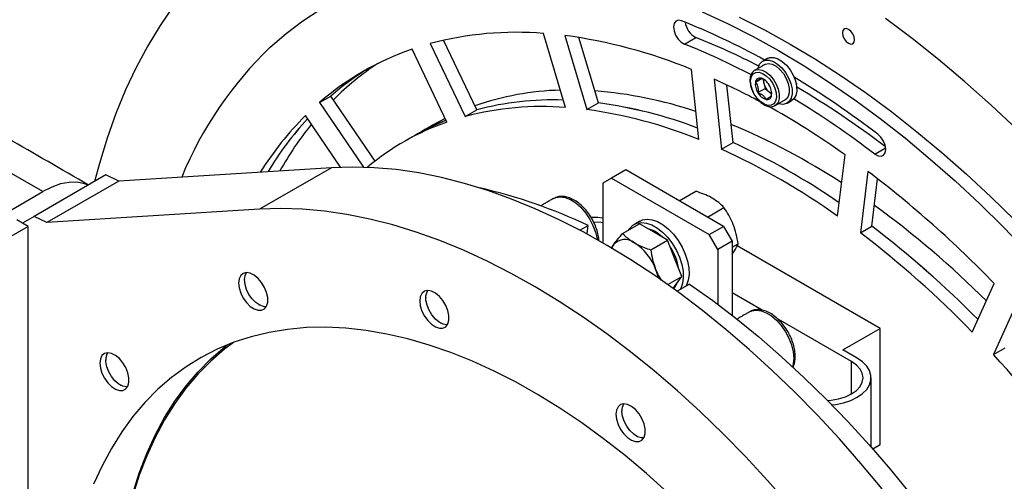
# Model space of a CAD drawing. Header units: millimetres. Extents: x 36 to 589, y 6 to 414.
# Tile 27 of 62: x 461.45 to 477.6, y 122.95 to 130.52. Entities that reach past the tile are written whole.
import ezdxf

# ---------------------------------------------------------------- set-up
doc = ezdxf.new("R2010")
doc.units = ezdxf.units.MM

msp = doc.modelspace()

# ---------------------------------------------------------------- linework, layer by layer
at = {"color": 7, "linetype": 'Continuous', "lineweight": 30}
for p, q in [((461.8237559, 127.7006236), (440.8757875, 139.7936283)), ((470.4044777, 129.07987), (470.0436041, 130.2942572)), ((470.3920209, 130.2597747), (470.7528945, 129.0453875)), ((470.9414563, 129.1542419), (470.6226674, 130.2270087)), ((472.3541232, 130.1180116), (472.542685, 130.226866)), ((468.1830537, 130.127896), (468.7571206, 128.9325714)), ((468.9456824, 129.0414259), (468.3981349, 130.1815317)), ((468.4579283, 128.8401829), (467.8838614, 130.0355074)), ((472.5902825, 128.5532066), (472.4671953, 129.703898)), ((472.8410925, 129.5448943), (472.9641798, 128.3942029)), ((473.1527416, 128.5030573), (473.051681, 129.4478304)), ((473.5184382, 129.4966064), (473.6202771, 129.5553967)), ((473.6403823, 129.5472873), (473.6567498, 129.4778937)), ((473.6567498, 129.4778937), (473.6772102, 129.391147)), ((466.3647284, 129.1582455), (466.5532902, 129.2670999)), ((467.2815194, 128.2014322), (466.5532902, 129.2670999)), ((473.5593591, 129.323113), (473.6772102, 129.391147)), ((473.6772102, 129.391147), (473.7436388, 129.3357926)), ((473.7436388, 129.3357926), (473.7841622, 129.3020248)), ((466.3647284, 129.1582455), (467.0877727, 128.1001652)), ((470.7528945, 129.0453875), (470.9414563, 129.1542419)), ((466.7130612, 128.0995851), (466.1351501, 128.945282)), ((468.7571206, 128.9325714), (468.9456824, 129.0414259)), ((468.4289972, 128.9004234), (468.2205208, 128.7879475)), ((472.9641798, 128.3942029), (473.1527416, 128.5030573)), ((474.8663839, 127.2960839), (474.9894711, 128.3046618)), ((475.4764405, 128.3155361), (475.6544282, 128.4182862)), ((462.8608458, 127.9727596), (461.6823345, 127.2924195)), ((463.0729778, 127.8731162), (462.8608458, 127.9727596)), ((466.5603019, 128.0921478), (463.0729778, 127.8731162)), ((466.5603019, 128.0921478), (465.3817906, 127.4118077)), ((471.3932676, 128.0549976), (471.1575654, 127.9189295)), ((472.996043, 127.129735), (471.3932676, 128.0549976)), ((475.3633684, 128.0319728), (475.2402811, 127.0233949)), ((463.0729778, 127.8731162), (461.8944665, 127.1927761)), ((471.1575654, 127.9189295), (471.016144, 127.8372622)), ((471.016144, 127.8372622), (471.016144, 126.857551)), ((471.1575654, 127.9189295), (472.7603407, 126.993667)), ((475.4288429, 127.1322493), (475.5237282, 127.9097401)), ((459.9691022, 126.6299548), (461.8237559, 127.7006236)), ((472.2697774, 127.5489993), (472.540352, 127.7051987)), ((465.3817906, 127.4118077), (461.8944665, 127.1927761)), ((472.7324588, 127.281899), (473.0030334, 127.4380984)), ((461.5880536, 127.1291025), (461.3994918, 127.2379569)), ((461.6823345, 127.2924195), (461.4937727, 127.1835297)), ((461.8944665, 127.1927761), (461.6823345, 127.2924195)), ((471.3391368, 127.0117519), (471.6144753, 127.1707014)), ((471.845816, 127.0371513), (471.6144753, 127.1707014)), ((461.5880536, 127.1291025), (460.157664, 126.3033562)), ((461.5880536, 116.0939908), (461.5880536, 127.1291025)), ((470.6402588, 127.0646037), (470.7746965, 127.142213)), ((472.0771567, 126.9036011), (471.845816, 127.0371513)), ((472.7603407, 126.993667), (472.996043, 127.129735)), ((472.9017621, 126.748718), (472.7603407, 126.993667)), ((472.996043, 127.129735), (473.1374644, 126.8847861)), ((475.2402811, 127.0233949), (475.4288429, 127.1322493)), ((471.8018182, 126.7446516), (472.0771567, 126.9036011)), ((472.192827, 126.6054728), (472.0771567, 126.9036011)), ((473.1374644, 126.8847861), (472.9017621, 126.748718)), ((473.1374644, 126.8847861), (473.1374644, 125.6688961)), ((473.1374644, 126.785897), (473.2343741, 126.8418418)), ((472.9017621, 126.748718), (472.9017621, 125.8490854)), ((475.5651976, 125.4557445), (473.2201528, 126.8095101)), ((472.3084974, 126.3073445), (472.192827, 126.6054728)), ((472.0801218, 126.1755061), (472.3084974, 126.3073445)), ((472.192827, 126.1427664), (472.3084974, 126.3073445)), ((472.4361029, 126.1831035), (472.2329225, 126.06581)), ((477.0776692, 125.3941727), (477.4385427, 126.1919042)), ((472.1704929, 126.1109889), (472.192827, 126.1427664)), ((473.6312211, 125.7557973), (473.1374644, 126.040837)), ((477.7869595, 125.8241133), (477.426086, 125.0263818)), ((475.0937931, 124.9114725), (473.8914156, 125.6055902)), ((474.9523718, 125.1019677), (475.5651976, 125.4557445)), ((475.5651976, 123.5504826), (475.5651976, 125.4557445)), ((475.188074, 124.9658997), (474.9523718, 125.1019677)), ((477.426086, 125.0263818), (477.6146478, 125.1352362)), ((475.0937931, 124.3808072), (475.0937931, 124.9114725)), ((475.4431624, 123.4800332), (475.5651976, 123.5504826))]:
    msp.add_line(p, q, dxfattribs=at)
at = {"color": 7, "linetype": 'Continuous', "lineweight": 30, "flags": 128}
for points in [[(463.9723373, 130.7439669), (463.7530617, 130.4255561), (463.5484366, 130.0894782), (463.3587514, 129.7362089), (463.1842747, 129.3662482), (463.0252534, 128.9801197), (462.8819126, 128.5783699), (462.7544552, 128.1615675), (462.6760021, 127.8660516)], [(465.5565975, 130.0663783), (465.818198, 130.2932458), (466.0926016, 130.5004135), (466.3793745, 130.6875539)], [(472.6439874, 130.6460087), (473.0608023, 130.4542023), (473.4789684, 130.2424417), (473.8978243, 130.0110616), (474.3167078, 129.7604279), (474.7349566, 129.4909369), (475.1519094, 129.2030148), (475.5669067, 128.8971168), (475.9792925, 128.5737266), (476.3884147, 128.2333555), (476.7936264, 127.8765418), (477.1942868, 127.5038496), (477.5897624, 127.1158683), (477.9794279, 126.7132112)], [(473.2493641, 130.5630567), (473.6675302, 130.3512961), (474.0863861, 130.119916), (474.5052696, 129.8692823), (474.9235184, 129.5997913), (475.3404712, 129.3118692), (475.7554685, 129.0059712), (476.1678543, 128.682581), (476.5769765, 128.3422099), (476.9821882, 127.9853962), (477.3828486, 127.612704), (477.7783242, 127.2247227)], [(477.8088405, 128.7235488), (477.3853979, 129.119786), (476.9573106, 129.5002043), (476.5251846, 129.8642653), (476.0896314, 130.2114536), (475.6512676, 130.5412778)], [(472.3054522, 130.5009634), (472.254369, 130.5101415), (472.2123824, 130.4951179), (472.1845566, 130.4577044), (472.1742479, 130.4024138), (472.1826995, 130.3359149), (472.2088921, 130.2662285), (472.2496666, 130.2017597), (472.3001048, 130.1502845), (472.3541232, 130.1180116)], [(475.0466527, 130.1317175), (475.0845364, 130.1185495), (475.1166527, 130.1247897), (475.1381121, 130.1494881), (475.1456476, 130.1888847), (475.1381121, 130.2369816), (475.1166527, 130.2864565), (475.0845364, 130.3297774), (475.0466527, 130.360349), (475.0087689, 130.373517), (474.9766527, 130.3672768), (474.9551933, 130.3425784), (474.9476577, 130.3031818), (474.9551933, 130.2550849), (474.9766527, 130.20561), (475.0087689, 130.1622891), (475.0466527, 130.1317175)], [(473.7152981, 129.8847133), (473.7558926, 129.9001244), (473.8190079, 129.900985), (473.8881726, 129.8790563), (473.9590405, 129.8357162), (474.027159, 129.7736881), (474.0882478, 129.6968692), (474.1384685, 129.6100864), (474.1746656, 129.5187927), (474.1945646, 129.4287243), (474.1969153, 129.3455405), (474.1815699, 129.2744681), (474.1494927, 129.2199729), (474.1152656, 129.1918742)], [(473.5637189, 129.7248559), (473.5876187, 129.7881387), (473.6273675, 129.832987), (473.6804679, 129.8565827), (473.7435832, 129.8574432), (473.8127478, 129.8355145), (473.8836158, 129.7921745), (473.9517343, 129.7301463), (474.0128231, 129.6533274), (474.0630438, 129.5665447), (474.0992409, 129.4752509), (474.1191399, 129.3851825), (474.1214906, 129.3019987), (474.1061452, 129.2309264), (474.0740679, 129.1764311), (474.0272744, 129.1419372), (473.9687047, 129.1296119), (473.902039, 129.1402297), (473.8959471, 129.1422423)], [(473.673204, 129.783435), (473.6812795, 129.7876655), (473.7342073, 129.7990487), (473.7949708, 129.7878636), (473.8590632, 129.7549397), (473.9217313, 129.7027189), (473.9783271, 129.6350742), (474.0246532, 129.5570224), (474.0572738, 129.4743523), (474.0737696, 129.3931951), (474.0729172, 129.31957), (474.0547798, 129.2589373), (474.0207026, 129.2157939), (474.0065102, 129.2060691)], [(473.6053815, 129.1732474), (473.5488935, 129.230482), (473.5007015, 129.3003075), (473.4647097, 129.377067), (473.4438339, 129.4545419), (473.4397654, 129.5264557), (473.4528339, 129.5869822), (473.4819804, 129.6312181), (473.5248439, 129.6555796), (473.5779517, 129.658093), (473.6370014, 129.6385548), (473.6972091, 129.5985478), (473.7536971, 129.5413132), (473.8018891, 129.4714877), (473.8378809, 129.3947282), (473.8587567, 129.3172533), (473.8628251, 129.2453395), (473.8497567, 129.184813), (473.8206101, 129.1405771), (473.7777467, 129.1162156), (473.7246389, 129.1137022), (473.6655892, 129.1332404), (473.6053815, 129.1732474)], [(473.5082124, 129.6881874), (473.5162879, 129.6924179), (473.5197738, 129.6939939)], [(473.5197738, 129.6939939), (473.5692158, 129.7038011), (473.6299792, 129.692616), (473.6940717, 129.6596921), (473.7567397, 129.6074713), (473.8133355, 129.5398265), (473.8596616, 129.4617747), (473.8922822, 129.3791046), (473.908778, 129.2979475), (473.9079256, 129.2243223), (473.8897883, 129.1636897), (473.855711, 129.1205463), (473.8434085, 129.1119375)], [(473.7558751, 129.4260728), (473.755805, 129.4261699), (473.7383846, 129.4563706)], [(468.4426777, 128.8719379), (468.2120325, 128.7695435), (467.9376781, 128.6246659)], [(475.4764405, 128.3155361), (475.5304589, 128.2854408), (475.5808971, 128.2786813), (475.6216715, 128.2960729), (475.6478641, 128.335518), (475.6563158, 128.3922588), (475.646007, 128.4594516), (475.6181812, 128.528992), (475.5761947, 128.5924924), (475.5251115, 128.6422936)], [(475.5960222, 122.8261618), (475.2497693, 123.2415835), (474.8958858, 123.6441964), (474.5350131, 124.0332707), (474.1678053, 124.4081012), (473.7949279, 124.7680086), (473.4170567, 125.1123405), (473.0348767, 125.4404729), (472.6490806, 125.7518111), (472.2603675, 126.0457906), (471.869442, 126.3218788), (471.4770127, 126.5795752), (471.0837907, 126.8184127), (470.6904889, 127.0379585), (470.29782, 127.2378146), (469.9064958, 127.4176188), (469.5172256, 127.5770452), (469.1307148, 127.7158048), (468.7476639, 127.8336463), (468.3687674, 127.9303558), (467.9947119, 128.0057583), (467.6261753, 128.059717), (467.2638257, 128.0921341), (466.9083198, 128.1029509), (466.5603019, 128.0921478)], [(462.5720352, 127.8060328), (462.5124908, 127.8282451), (462.3894413, 127.8521536), (462.2567127, 127.8511155), (462.1165762, 127.8251484), (461.9714294, 127.7746967), (461.8237559, 127.7006236)], [(470.2051279, 127.5869703), (470.2454089, 127.6046798), (470.3182601, 127.6150598), (470.3987606, 127.6030161), (470.4836149, 127.5690418), (470.5693489, 127.5145277), (470.6524526, 127.4417058), (470.7295239, 127.3535574), (470.7974074, 127.2536912), (470.8533239, 127.1461959), (470.8949843, 127.0354722), (470.9206829, 126.9260532), (470.9230229, 126.9104924)], [(474.071258, 122.5612434), (473.7173745, 122.9638563), (473.3565018, 123.3529306), (472.989294, 123.7277611), (472.6164166, 124.0876685), (472.2385454, 124.4320005), (471.8563654, 124.7601329), (471.4705693, 125.071471), (471.0818562, 125.3654506), (470.6909307, 125.6415387), (470.2985014, 125.8992351), (469.9052794, 126.1380726), (469.5119776, 126.3576184), (469.1193087, 126.5574745), (468.7279845, 126.7372787), (468.3387143, 126.8967051), (467.9522035, 127.0354647), (467.5691526, 127.1533062), (467.1902561, 127.2500157), (466.8162006, 127.3254182), (466.447664, 127.3793769), (466.0853144, 127.411794), (465.7298085, 127.4226108), (465.3817906, 127.4118077), (465.3817906, 127.4118077)], [(471.016144, 127.2667034), (470.9312095, 127.273716), (470.8253575, 127.2749161)], [(471.016144, 127.187893), (470.9897463, 127.1912551), (470.8652189, 127.1984628)], [(471.4426469, 127.071507), (471.4564239, 127.0931873), (471.5084084, 127.1474773), (471.5732692, 127.1814499), (471.6486621, 127.1938772), (471.7318622, 127.18431), (471.8198623, 127.1530941), (471.909482, 127.1013577), (471.9974822, 127.0309708), (472.0806822, 126.9444773), (472.1560751, 126.8450032), (472.2209359, 126.7361439), (472.2729204, 126.6218338), (472.3101498, 126.5062044), (472.3312785, 126.3934348), (472.3355427, 126.2876007), (472.3227885, 126.1925274), (472.2934768, 126.1116511), (472.2846767, 126.0956871)], [(471.6256468, 127.2171234), (471.6675501, 127.2358771), (471.742943, 127.2483044), (471.8261431, 127.2387372), (471.9141432, 127.2075213), (472.0037629, 127.1557849), (472.0917631, 127.085398), (472.1749631, 126.9989045), (472.250356, 126.8994304), (472.3152168, 126.7905711), (472.3672014, 126.676261), (472.4044307, 126.5606316), (472.4255594, 126.447862), (472.4298236, 126.3420279), (472.4170694, 126.2469547), (472.3877577, 126.1660783), (472.3789576, 126.1501143)], [(470.7579585, 127.001671), (470.7585679, 127.0136662), (470.7746965, 127.142213)], [(471.1876779, 126.8265135), (471.1644962, 126.7856129), (471.1595197, 126.7739197)], [(465.037566, 126.1996354), (465.0464813, 126.1195867), (465.072566, 126.0351814), (465.1138854, 125.9526796), (465.1673752, 125.8782), (465.2290682, 125.8172664), (465.2943889, 125.774398), (465.3584929, 125.7527741), (465.4166257, 125.7539985), (465.464476, 125.7779804), (465.4984949, 125.8229412), (465.5161594, 125.8855462), (465.5161594, 125.9611524), (465.4984949, 126.0441525), (465.464476, 126.1283906), (465.4166257, 126.2076192), (465.3584929, 126.2759624), (465.2943889, 126.3283513), (465.2290682, 126.3609006), (465.1673752, 126.3711963), (465.1138854, 126.3584746), (465.072566, 126.3236792), (465.0464813, 126.2693907), (465.037566, 126.1996354)], [(465.4925601, 125.8117656), (465.4473918, 125.8139188), (465.384331, 125.8364833), (465.3203752, 125.8797244), (465.2602677, 125.9404351), (465.2084664, 126.0141128), (465.1688131, 126.095293), (465.1442489, 126.1779551), (465.1365954, 126.2559683), (465.1464203, 126.3235469), (465.1695904, 126.3712262)], [(472.4361029, 126.1831035), (472.8177419, 125.9114991), (473.1970903, 125.6221133), (473.573431, 125.3154928), (473.946053, 124.992217), (474.3142523, 124.6528968), (474.677333, 124.2981733), (475.0346092, 123.9287168), (475.3854057, 123.5452254), (475.7290597, 123.1484237), (476.0649218, 122.7390616), (476.3923575, 122.3179124), (476.7107479, 121.8857721), (477.0194916, 121.4434571), (477.318005, 120.9918032), (477.6057242, 120.5316638)], [(468.0113736, 125.9053201), (468.0202889, 125.8252714), (468.0463735, 125.7408661), (468.087693, 125.6583643), (468.1411828, 125.5838847), (468.2028758, 125.5229511), (468.2681965, 125.4800827), (468.3323004, 125.4584588), (468.3904333, 125.4596833), (468.4382835, 125.4836651), (468.4723025, 125.5286259), (468.489967, 125.5912309), (468.489967, 125.6668371), (468.4723025, 125.7498372), (468.4382835, 125.8340753), (468.3904333, 125.9133039), (468.3323004, 125.9816471), (468.2681965, 126.0340361), (468.2028758, 126.0665854), (468.1411828, 126.076881), (468.087693, 126.0641593), (468.0463735, 126.029364), (468.0202889, 125.9750754), (468.0113736, 125.9053201)], [(468.4663677, 125.5174503), (468.4545092, 125.5166929), (468.3940258, 125.5267867), (468.3299859, 125.5586978), (468.2671389, 125.6100595), (468.2101459, 125.6770626), (468.1632339, 125.7547377), (468.129882, 125.8373241), (468.1125639, 125.9186967), (468.1125639, 125.9928205), (468.129882, 126.054198), (468.1433979, 126.0769109)], [(473.423954, 125.7287815), (473.460006, 125.7451026), (473.5322761, 125.7568795), (473.6123925, 125.7462323), (473.6970753, 125.713597), (473.7828575, 125.6603096), (473.8662271, 125.5885519), (473.9437711, 125.5012614), (474.0123148, 125.402012), (474.0690519, 125.2948669), (474.1116597, 125.1842126), (474.1383938, 125.0745793), (474.1481596, 124.9704555), (474.1405575, 124.8761039), (474.1281309, 124.8269355)], [(472.0784885, 122.7666242), (471.7315094, 123.0767949), (471.3804796, 123.3705433), (471.0261593, 123.6472332), (470.6693161, 123.9062655), (470.3107226, 124.147079), (469.9511556, 124.3691522), (469.5913937, 124.5720042), (469.2322163, 124.7551957), (468.874401, 124.9183298), (468.518723, 125.0610533), (468.1659524, 125.1830571), (467.8168534, 125.2840769), (467.472182, 125.3638939), (467.1326847, 125.4223354), (466.7990968, 125.4592746), (466.4721406, 125.4746317), (466.1525245, 125.4683733), (465.8409405, 125.440513), (465.5380635, 125.3911111), (465.2445495, 125.3202747), (464.9610341, 125.2281571), (464.6881314, 125.1149579), (464.4264324, 124.9809222), (464.1765039, 124.8263403), (463.9388872, 124.651547), (463.7140969, 124.4569209), (463.5026199, 124.2428834), (463.3049142, 124.0098982), (463.1214079, 123.7584699), (462.9524985, 123.4891429), (462.7985518, 123.2025005), (462.6599013, 122.8991637)], [(464.9523659, 125.2249464), (464.8054712, 125.113473), (464.5813662, 124.9194403), (464.370534, 124.7060554), (464.173431, 124.4737805), (463.9904842, 124.2231187), (463.8220898, 123.9546128), (463.6686124, 123.6688444), (463.5303846, 123.3664324), (463.4077056, 123.0480317), (463.3008412, 122.7143319), (463.2100229, 122.3660557), (463.1354472, 122.0039575), (463.0772757, 121.6288214), (463.0356344, 121.24146), (463.0106135, 120.8427121), (463.0022672, 120.4334413)], [(462.7615123, 124.8852704), (462.7704276, 124.8052217), (462.7965122, 124.7208164), (462.8378317, 124.6383146), (462.8913215, 124.563835), (462.9530145, 124.5029014), (463.0183352, 124.460033), (463.0824391, 124.4384091), (463.1405719, 124.4396335), (463.1884222, 124.4636154), (463.2224411, 124.5085761), (463.2401057, 124.5711812), (463.2401057, 124.6467874), (463.2224411, 124.7297875), (463.1884222, 124.8140256), (463.1405719, 124.8932542), (463.0824391, 124.9615974), (463.0183352, 125.0139863), (462.9530145, 125.0465356), (462.8913215, 125.0568313), (462.8378317, 125.0441096), (462.7965122, 125.0093142), (462.7704276, 124.9550257), (462.7615123, 124.8852704)], [(463.2165064, 124.4974006), (463.1974397, 124.4966701), (463.1362578, 124.5095662), (463.0721056, 124.5440698), (463.0097411, 124.5976219), (462.9537896, 124.6662508), (462.9084007, 124.7448667), (462.8769408, 124.8276389), (462.861743, 124.9084286), (462.8639345, 124.981244), (462.8833527, 125.0406847), (462.8935366, 125.0568612)], [(463.0022672, 120.4606549), (463.010639, 120.8711773), (463.0357364, 121.2711446), (463.0775051, 121.6596906), (463.1358544, 122.0359739), (463.2106582, 122.3991795), (463.3017543, 122.7485207), (463.4089455, 123.083241), (463.5319996, 123.4026154), (463.6706502, 123.7059522), (463.8245969, 123.9925945), (463.9935062, 124.2619215), (464.1770125, 124.5133499), (464.3747183, 124.7463351), (464.5861953, 124.9603725), (464.8109856, 125.1549987), (464.848444, 125.1845333)], [(474.7023513, 124.2729726), (474.7609824, 124.2781129), (474.8829179, 124.299466), (474.9952944, 124.3341417), (475.0937931, 124.3808072), (475.174629, 124.4376693), (475.2346954, 124.5025428), (475.2716841, 124.5729347), (475.2841737, 124.6461398), (475.2716841, 124.7193449), (475.2346954, 124.7897368), (475.174629, 124.8546103), (475.0937931, 124.9114725)], [(474.7731608, 124.2011061), (474.8369153, 124.2093398), (474.9652247, 124.2362996), (475.0834753, 124.2757121), (475.188074, 124.32638), (475.2758428, 124.3867636), (475.3441148, 124.4550282), (475.3908156, 124.5290996), (475.4145262, 124.6067272), (475.4145262, 124.6855524), (475.3908156, 124.7631801), (475.3441148, 124.8372515), (475.2758428, 124.9055161), (475.188074, 124.9658997)], [(471.2301997, 124.0471313), (471.239115, 123.9670826), (471.2651996, 123.8826774), (471.3065191, 123.8001756), (471.3600089, 123.725696), (471.4217018, 123.6647624), (471.4870226, 123.621894), (471.5511265, 123.6002701), (471.6092593, 123.6014945), (471.6571096, 123.6254764), (471.6911285, 123.6704371), (471.708793, 123.7330422), (471.708793, 123.8086484), (471.6911285, 123.8916484), (471.6571096, 123.9758865), (471.6092593, 124.0551152), (471.5511265, 124.1234584), (471.4870226, 124.1758473), (471.4217018, 124.2083966), (471.3600089, 124.2186922), (471.3065191, 124.2059706), (471.2651996, 124.1711752), (471.239115, 124.1168867), (471.2301997, 124.0471313)], [(471.6851938, 123.6592615), (471.6476091, 123.6601492), (471.5849942, 123.6799782), (471.5208888, 123.7207805), (471.4600473, 123.77953), (471.406982, 123.8518696), (471.3656285, 123.932434), (471.3390539, 124.0152483), (471.329229, 124.0941704), (471.3368825, 124.1633471), (471.3614468, 124.2176479), (471.362224, 124.2187221)]]:
    msp.add_lwpolyline(points, dxfattribs=at)
at = {"color": 7, "linetype": 'Continuous', "lineweight": 30}
for centre, radius, start, end in [((467.8790996, 119.3677329), 11.9808771, 61.10755784, 68.31820856), ((472.6914892, 130.5208062), 0.3294595, 187.58713083, 243.14965134), ((469.5982704, 124.7875898), 5.5246455, 85.37645285, 104.84258321), ((469.2815183, 121.9626822), 8.3710788, 67.63177895, 82.37670152), ((468.3731557, 119.7056472), 11.3172885, 62.64666942, 68.38171713), ((469.8166173, 125.6053169), 6.168374, 133.67943026, 157.7795429), ((468.1702447, 119.5633543), 11.3536615, 62.32288377, 68.37656748), ((469.3768081, 125.6962545), 4.5889003, 108.98609338, 131.02465837), ((469.9011223, 125.8978332), 4.6769666, 123.46269421, 134.98194299), ((469.579639, 125.7863897), 4.6123888, 121.38697596, 131.00575285), ((469.5815854, 125.7837301), 4.615673, 121.39040602, 131.00232279), ((466.1149268, 116.3105053), 15.5120785, 52.65334335, 58.7883848), ((468.1186069, 119.029749), 11.5269316, 61.67550716, 65.81454458), ((473.7685423, 129.4640244), 0.2522175, 172.57766649, 213.96526179), ((473.5919031, 129.4877349), 0.0739986, 75.54512061, 173.11439447), ((473.53971, 129.339517), 0.2309502, 28.20829049, 72.1833271), ((473.8225984, 129.5205811), 0.1712541, 172.7435653, 194.43394462), ((473.9221551, 129.542563), 0.2731704, 193.69398831, 229.1941482), ((473.5340483, 129.3077708), 0.2522175, 352.57766649, 33.96526179), ((466.6001687, 116.5515696), 14.9376732, 52.70163055, 59.43482579), ((470.435574, 124.7413722), 4.6231283, 91.42849526, 109.21301236), ((470.3388862, 122.4232368), 6.9496024, 71.52708185, 85.51086122), ((473.7628806, 129.4322782), 0.2309502, 208.20829049, 252.1833271), ((473.7106875, 129.2840603), 0.0739986, 255.54512061, 353.11439447), ((473.8497238, 129.4596248), 0.1630596, 229.41387216, 247.51798637), ((470.0185973, 124.1099751), 4.9848529, 85.56025839, 104.65877767), ((470.1895678, 124.3403518), 4.8628539, 87.88764597, 104.82059566), ((470.1897567, 124.3386551), 4.8645425, 87.89060647, 104.81763516), ((469.9415788, 121.7720866), 7.4495619, 69.33930867, 82.28650218), ((469.9716167, 121.8909081), 7.3277969, 69.23126608, 82.39454476), ((467.0650652, 117.1325095), 13.6971967, 54.65192779, 61.01446905), ((466.3493132, 116.3545562), 15.0455805, 52.65364493, 58.7717886), ((469.8591274, 125.2109914), 5.2737969, 134.92077148, 147.82970173), ((469.7324884, 121.560334), 7.5542871, 67.77151955, 82.23696092), ((470.1174502, 125.2678051), 5.3608244, 137.42556093, 149.02434418), ((470.1410736, 125.2501486), 5.3901669, 137.45723856, 148.99266655), ((470.5821032, 125.3035013), 5.5826012, 141.18247841, 150.65796085), ((469.8183611, 124.93162), 4.1385555, 109.19120348, 130.08936283), ((470.0042761, 125.0433993), 4.1347669, 112.18974569, 119.98743237), ((468.9561498, 118.7425689), 10.8869566, 56.70194539, 67.50903388), ((468.3738465, 118.0385073), 11.5041143, 55.47890691, 65.45501993), ((468.3738048, 118.0384338), 11.5041985, 55.47894352, 65.45498333), ((468.1372262, 117.8361729), 11.6091118, 54.57445831, 65.43091822), ((464.5170792, 113.7096582), 17.9658199, 44.00948318, 52.86335233), ((467.0941041, 119.4053164), 8.5677494, 64.55865681, 77.1584761), ((466.2820401, 114.8204438), 15.6374635, 45.15314479, 54.01362484), ((471.6101677, 126.5854035), 0.5280171, 44.59917447, 75.40620207), ((465.4324142, 114.1116892), 16.2143887, 44.09351997, 52.77931555), ((465.6607031, 114.2690146), 16.1517603, 44.55103093, 52.78753006), ((465.6639712, 114.2727306), 16.1468245, 44.54976987, 52.78879112), ((471.3770493, 126.6645875), 0.2491616, 50.75183192, 139.46720414), ((471.0656342, 126.1251708), 0.8697007, 20.22711379, 57.36202941), ((471.3781918, 126.2997853), 0.8916828, 8.32766492, 33.85308505), ((471.1176678, 126.125579), 0.8209237, 11.21658172, 21.4560818), ((472.0231548, 126.2892345), 0.2321833, 309.63702936, 341.0343996), ((462.7738913, 111.5612259), 19.8996792, 35.00658116, 42.58256204)]:
    msp.add_arc(centre, radius, start, end, dxfattribs=at)
for points in [[(462.5751739, 127.8078447), (441.3462631, 140.0630341)], [(473.673204, 129.783435), (473.5082124, 129.6881874)], [(473.7152981, 129.8847133), (473.6398734, 129.8411716)], [(474.1884929, 129.4650813), (474.2038355, 129.4739384)], [(473.7841524, 129.2751888), (473.7841687, 129.3199339)], [(473.8415186, 129.1108214), (474.0065102, 129.2060691)], [(474.0398408, 129.1483325), (474.1152656, 129.1918742)], [(468.2205208, 128.7879475), (467.9376781, 128.6246659)], [(467.9376781, 128.6246659), (467.7491163, 128.5158114)], [(470.2051279, 127.5869703), (469.9960582, 127.4662769)], [(471.6256468, 127.2171234), (471.5313659, 127.1626962)], [(471.1525723, 126.7706354), (471.1876779, 126.8265135)], [(473.1374644, 126.6747977), (473.1544922, 126.6979239)], [(465.136561, 126.2567839), (465.136561, 126.2513412)], [(468.1103685, 125.9624687), (468.1103685, 125.9570259)], [(465.3722249, 125.8431151), (465.3769382, 125.8403932)], [(473.423954, 125.7287815), (473.2148619, 125.6080752)], [(468.3460325, 125.5487998), (468.3507458, 125.546078)], [(462.8605072, 124.9424189), (462.8605072, 124.9369762)], [(475.4175071, 123.5090646), (475.4175071, 124.6461398)], [(463.0961712, 124.52875), (463.1008845, 124.5260282)], [(471.3291946, 124.1042799), (471.3291946, 124.0988372)], [(471.5648586, 123.690611), (471.5695719, 123.6878892)]]:
    msp.add_open_spline(points, degree=1, dxfattribs=at)
for points, knots in [([(473.5227676, 129.6936112), (473.5189535, 129.6925225), (473.4978683, 129.6865037), (473.468534, 129.6574067), (473.4406587, 129.6091468), (473.4279404, 129.5478667), (473.4297827, 129.4770453), (473.4478994, 129.400727), (473.4696667, 129.3417255), (473.488074, 129.3120798), (473.4917344, 129.3061845)], [0, 0, 0, 0, 0.0328762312, 0.1817493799, 0.3286870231, 0.48066415, 0.6390973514, 0.7998017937, 0.9601894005, 1, 1, 1, 1]), ([(473.6103744, 129.559391), (473.6052845, 129.5550624), (473.5965752, 129.5476559), (473.5576986, 129.521755), (473.5304965, 129.5043304), (473.5184382, 129.4966064)], [0, 0, 0, 0, 0.43912564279, 0.75137419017, 1, 1, 1, 1]), ([(473.5184382, 129.4966064), (473.5323682, 129.4764286), (473.5562034, 129.4419031), (473.5646352, 129.3765804), (473.5609796, 129.3395347), (473.5593591, 129.323113)], [0, 0, 0, 0, 0.4391256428, 0.7513741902, 1, 1, 1, 1]), ([(473.6645969, 129.5330095), (473.6579462, 129.5375044), (473.6417477, 129.5484521), (473.6220089, 129.5553344), (473.6103744, 129.559391)], [0, 0, 0, 0, 0.4105819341, 1, 1, 1, 1]), ([(473.4917344, 129.3061845), (473.5020982, 129.2878866), (473.5262818, 129.245189), (473.5675165, 129.1968858), (473.5972198, 129.1704841), (473.6076129, 129.1612463)], [0, 0, 0, 0, 0.3277451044, 0.7647809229, 1, 1, 1, 1]), ([(473.5593591, 129.323113), (473.5707218, 129.3188106), (473.6025978, 129.3067411), (473.6504824, 129.2776519), (473.6789204, 129.2410879), (473.6893054, 129.2186839), (473.6922162, 129.2124042)], [0, 0, 0, 0, 0.1841417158, 0.5165792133, 0.8645014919, 1, 1, 1, 1]), ([(473.6922162, 129.2124042), (473.7134496, 129.2260522), (473.7497814, 129.2494049), (473.776379, 129.2682173), (473.7817649, 129.2730476), (473.7841524, 129.2751888)], [0, 0, 0, 0, 0.43912564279, 0.75137419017, 1, 1, 1, 1]), ([(473.6076129, 129.1612463), (473.6181271, 129.153013), (473.6487377, 129.1290432), (473.7022602, 129.1016579), (473.7623664, 129.0897205), (473.8115031, 129.0940136), (473.8341532, 129.1090585), (473.8425214, 129.114617)], [0, 0, 0, 0, 0.1333383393, 0.3881921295, 0.6454809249, 0.8690209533, 1, 1, 1, 1]), ([(472.8074812, 127.5923088), (472.8019551, 127.5954496), (472.7601055, 127.6192353), (472.6739937, 127.659922), (472.5851705, 127.6900145), (472.540352, 127.7051987)], [0, 0, 0, 0, 0.0700880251, 0.5307833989, 1, 1, 1, 1]), ([(470.9510526, 126.8944697), (470.9508829, 126.8989093), (470.9494628, 126.9360439), (470.9359755, 127.0095058), (470.9049125, 127.1134353), (470.8594392, 127.2159677), (470.8021888, 127.3133504), (470.734782, 127.4024634), (470.6593104, 127.4802897), (470.5777999, 127.5441119), (470.4923429, 127.5912634), (470.4082746, 127.6183177), (470.329347, 127.624503), (470.2611438, 127.6151103), (470.2238125, 127.5947826), (470.2072351, 127.5857559)], [0, 0, 0, 0, 0.0116854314, 0.0977435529, 0.1835500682, 0.2690887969, 0.3545152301, 0.440067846, 0.5259411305, 0.6124196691, 0.6997225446, 0.7876836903, 0.8654854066, 0.9402671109, 1, 1, 1, 1]), ([(473.0030334, 127.4380984), (472.9754654, 127.465562), (472.9198241, 127.5209928), (472.8451549, 127.5683933), (472.8074812, 127.5923088)], [0, 0, 0, 0, 0.4954579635, 1, 1, 1, 1]), ([(473.1544922, 127.1606304), (473.1517078, 127.1676721), (473.1306212, 127.2209998), (473.0836572, 127.3173867), (473.0300717, 127.3976161), (473.0030334, 127.4380984)], [0, 0, 0, 0, 0.0700880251, 0.5307833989, 1, 1, 1, 1]), ([(473.2343741, 126.8418418), (473.2255915, 126.8960336), (473.2078654, 127.0054109), (473.1723907, 127.1085781), (473.1544922, 127.1606304)], [0, 0, 0, 0, 0.4954579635, 1, 1, 1, 1]), ([(471.1876779, 126.8265135), (471.1904624, 126.8304391), (471.211549, 126.8601679), (471.258513, 126.9203804), (471.3120985, 126.9811092), (471.3391368, 127.0117519)], [0, 0, 0, 0, 0.0700880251, 0.5307833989, 1, 1, 1, 1]), ([(471.3391368, 127.0117519), (471.3510471, 126.9995318), (471.4053024, 126.9438651), (471.477972, 126.8953817), (471.534689, 126.8575415)], [0, 0, 0, 0, 0.2195232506, 1, 1, 1, 1]), ([(471.534689, 126.8575415), (471.553782, 126.8470023), (471.6338196, 126.8028223), (471.7291948, 126.769798), (471.8018182, 126.7446516)], [0, 0, 0, 0, 0.2385511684, 1, 1, 1, 1]), ([(473.1544922, 126.6979239), (473.1803564, 126.7383641), (473.2139335, 126.7908639), (473.2305558, 126.8323192), (473.2343741, 126.8418418)], [0, 0, 0, 0, 0.7702917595, 1, 1, 1, 1]), ([(471.8018182, 126.7446516), (471.8106008, 126.6904598), (471.8283269, 126.5810825), (471.8638016, 126.4779153), (471.8817, 126.425863)], [0, 0, 0, 0, 0.4954579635, 1, 1, 1, 1]), ([(471.8817, 126.425863), (471.8844905, 126.418827), (471.9056228, 126.3655427), (471.9347844, 126.3020616), (471.9674221, 126.2517549), (471.9739833, 126.2416418)], [0, 0, 0, 0, 0.1083779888, 0.8207570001, 1, 1, 1, 1]), ([(474.1365248, 124.817583), (474.1424314, 124.8322415), (474.1586391, 124.8724642), (474.1719665, 124.94717), (474.1724945, 125.0421612), (474.1569747, 125.1437077), (474.1263748, 125.2477884), (474.0819927, 125.3504985), (474.0255035, 125.4483747), (473.9587699, 125.5381859), (473.8838084, 125.6169228), (473.8026668, 125.6818422), (473.7174157, 125.7302894), (473.633327, 125.7587712), (473.5540986, 125.7665138), (473.4837812, 125.758071), (473.4444714, 125.7376176), (473.4261875, 125.7281042)], [0, 0, 0, 0, 0.039298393, 0.1078347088, 0.1778762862, 0.2489490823, 0.3199355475, 0.3906973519, 0.4613535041, 0.5321034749, 0.6031017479, 0.6745841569, 0.7467404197, 0.8194909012, 0.8840603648, 0.946073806, 1, 1, 1, 1])]:
    msp.add_open_spline(points, degree=3, knots=knots, dxfattribs=at)

doc.saveas('drawing.dxf')
